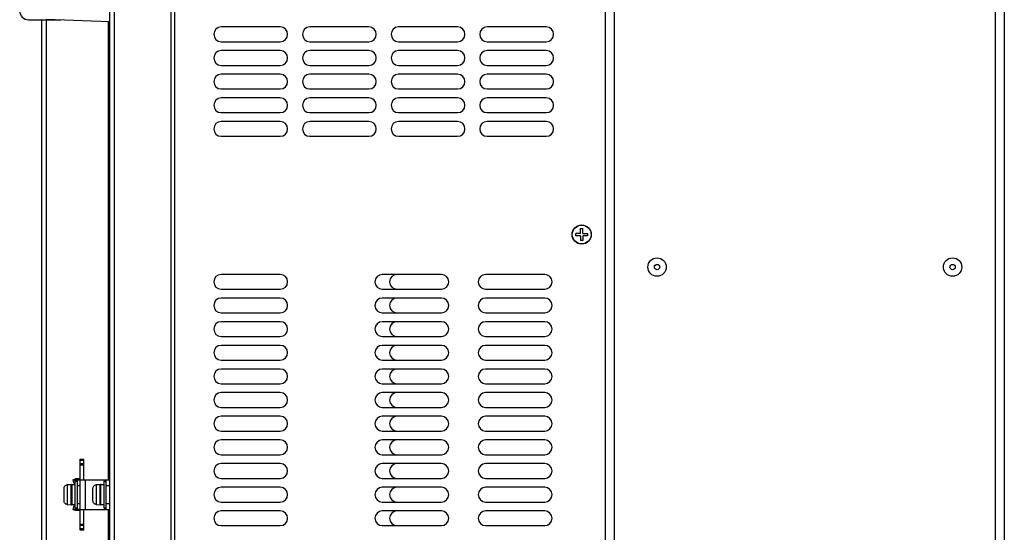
# Model space of a CAD drawing. Header units: millimetres. Extents: x 1 to 1591, y -395 to 1220.
# Tile 26 of 81: x 9 to 342, y 402 to 576. Entities that reach past the tile are written whole.
import ezdxf

# ---------------------------------------------------------------- set-up
doc = ezdxf.new("R2010")
doc.units = ezdxf.units.MM
doc.header["$LTSCALE"] = 65.395
for name, color, linetype in [('A_3X8_GBT12615_90_14_AM_0', 7, 'CONTINUOUS'), ('EARTHING_CLIP1_13_AM_0', 7, 'CONTINUOUS'), ('LD_KCCT_M4X8_13_AM_0', 7, 'CONTINUOUS'), ('LDZHJ_SZCYZT_M4X12_11_AM_0', 7, 'CONTINUOUS'), ('MANIFOLD_SOLID_BREP_133660_AM_0', 7, 'CONTINUOUS'), ('MANIFOLD_SOLID_BREP_165147_AM_0', 7, 'CONTINUOUS'), ('MANIFOLD_SOLID_BREP_410340_AM_0', 7, 'CONTINUOUS'), ('MANIFOLD_SOLID_BREP_5753_AM_0', 7, 'CONTINUOUS'), ('MANIFOLD_SOLID_BREP_95051_AM_0', 7, 'CONTINUOUS'), ('PL_EFC5610_IOCAE_CONVER_12_AM_0', 7, 'CONTINUOUS'), ('X610_37_IO_BASE-20150120_1_AM_0', 7, 'CONTINUOUS')]:
    doc.layers.add(name, color=color, linetype=linetype)

msp = doc.modelspace()

# ---------------------------------------------------------------- linework, layer by layer
at = {"layer": 'A_3X8_GBT12615_90_14_AM_0', "color": 7}
for centre, radius in [((224.66, 491.97), 3.12), ((324.66, 491.97), 3.12), ((224.66, 491.97), 0.9), ((324.66, 491.97), 0.9)]:
    msp.add_circle(centre, radius, dxfattribs=at)
at = {"layer": 'EARTHING_CLIP1_13_AM_0', "color": 7}
for p, q in [((26.94, 419.97), (27.89, 420.27)), ((26.94, 419.97), (29.48, 419.97)), ((29.24, 420.27), (27.89, 420.27)), ((28.44, 419.97), (28.44, 419.47)), ((29.24, 420.27), (28.48, 419.98)), ((28.48, 419.97), (28.48, 409.97)), ((29.48, 417.97), (28.48, 417.97)), ((26.94, 409.97), (27.89, 409.67)), ((29.48, 409.97), (26.94, 409.97)), ((28.44, 410.47), (28.44, 409.97)), ((28.48, 411.97), (29.48, 411.97)), ((29.24, 409.67), (28.48, 409.96)), ((27.89, 409.67), (29.24, 409.67))]:
    msp.add_line(p, q, dxfattribs=at)
for points in [[(29.48, 419.97), (29.47, 420.02), (29.45, 420.07), (29.42, 420.13), (29.37, 420.18), (29.31, 420.22), (29.24, 420.27)], [(29.24, 409.67), (29.31, 409.71), (29.37, 409.76), (29.42, 409.81), (29.45, 409.86), (29.47, 409.92), (29.48, 409.97)]]:
    msp.add_lwpolyline(points, dxfattribs=at)
for centre, start, end in [((36.48, 422.97), 197.4576, 207.4618), ((36.48, 406.97), 152.5382, 162.5424)]:
    msp.add_arc(centre, 10, start, end, dxfattribs=at)
at = {"layer": 'LD_KCCT_M4X8_13_AM_0', "color": 7}
for p, q in [((197.16, 502.57), (197.16, 503.37)), ((198.76, 503.37), (197.16, 503.37)), ((198.76, 503.37), (198.76, 504.97)), ((198.76, 504.97), (199.56, 504.97)), ((199.56, 503.37), (199.56, 504.97)), ((199.56, 503.37), (201.16, 503.37)), ((201.16, 503.37), (201.16, 502.57)), ((198.76, 502.57), (197.16, 502.57)), ((198.76, 502.57), (198.76, 500.97)), ((199.56, 500.97), (198.76, 500.97)), ((199.56, 502.57), (199.56, 500.97)), ((201.16, 502.57), (199.56, 502.57))]:
    msp.add_line(p, q, dxfattribs=at)
msp.add_circle((199.16, 502.97), 3.18, dxfattribs=at)
at = {"layer": 'LDZHJ_SZCYZT_M4X12_11_AM_0', "color": 7}
for p, q in [((23.98, 412.88), (23.98, 417.06)), ((25.08, 418.34), (26.36, 418.45)), ((25.08, 418.34), (25.08, 418.28)), ((26.36, 411.49), (26.36, 418.45)), ((26.58, 418.36), (26.58, 411.58)), ((26.58, 418.36), (27.68, 418.36)), ((27.68, 419.47), (27.68, 410.47)), ((27.68, 419.47), (28.48, 419.47)), ((33.78, 412.88), (33.78, 417.06)), ((34.88, 418.34), (36.16, 418.45)), ((34.88, 418.34), (34.88, 418.28)), ((36.16, 411.49), (36.16, 418.45)), ((36.38, 418.36), (36.38, 411.58)), ((36.38, 418.36), (37.48, 418.36)), ((37.48, 419.47), (37.48, 410.47)), ((37.48, 419.47), (38.28, 419.47)), ((25.08, 411.81), (25.08, 411.65)), ((25.08, 411.65), (25.08, 411.6)), ((25.08, 411.6), (26.36, 411.49)), ((26.58, 411.58), (27.68, 411.58)), ((27.68, 410.47), (28.48, 410.47)), ((34.88, 411.81), (34.88, 411.65)), ((34.88, 411.65), (34.88, 411.6)), ((34.88, 411.6), (36.16, 411.49)), ((36.38, 411.58), (37.48, 411.58)), ((37.48, 410.47), (38.28, 410.47))]:
    msp.add_line(p, q, dxfattribs=at)
for points in [[(23.98, 417.06), (24, 417.29), (24.06, 417.51), (24.16, 417.71), (24.3, 417.9), (24.47, 418.05), (24.66, 418.17), (24.86, 418.24), (25.08, 418.29)], [(25.08, 418.28), (25.08, 418.13), (25.08, 411.81)], [(33.78, 417.06), (33.8, 417.29), (33.86, 417.51), (33.96, 417.71), (34.1, 417.9), (34.27, 418.05), (34.46, 418.17), (34.66, 418.24), (34.88, 418.29)], [(34.88, 418.28), (34.88, 418.13), (34.88, 411.81)], [(25.08, 411.65), (24.86, 411.7), (24.65, 411.78), (24.46, 411.89), (24.3, 412.04), (24.16, 412.23), (24.06, 412.43), (24, 412.65), (23.98, 412.88)], [(34.88, 411.65), (34.66, 411.7), (34.45, 411.78), (34.26, 411.89), (34.1, 412.04), (33.96, 412.23), (33.86, 412.43), (33.8, 412.65), (33.78, 412.88)]]:
    msp.add_lwpolyline(points, dxfattribs=at)
for centre, start, end in [((26.38, 418.25), 15.8333, 95), ((36.18, 418.25), 15.8333, 95), ((26.38, 411.69), 265, 344.1667), ((36.18, 411.69), 265, 344.1667)]:
    msp.add_arc(centre, 0.2, start, end, dxfattribs=at)
at = {"layer": 'MANIFOLD_SOLID_BREP_133660_AM_0', "color": 7}
for p, q in [((29.48, 402.97), (29.48, 426.97)), ((29.48, 426.97), (30.68, 426.97)), ((30.68, 419.97), (30.68, 426.97)), ((30.68, 426.47), (29.48, 426.47)), ((29.48, 425.47), (30.68, 425.47)), ((30.68, 424.97), (29.48, 424.97)), ((29.48, 419.97), (39.48, 419.97)), ((31.18, 419.97), (31.18, 409.97)), ((37.78, 419.47), (37.78, 419.97)), ((38.28, 409.97), (38.28, 419.97)), ((39.48, 417.97), (38.28, 417.97)), ((29.48, 409.97), (39.48, 409.97)), ((30.68, 402.97), (30.68, 409.97)), ((37.78, 409.97), (37.78, 410.47)), ((38.28, 411.97), (39.48, 411.97)), ((29.48, 404.97), (30.68, 404.97)), ((30.68, 404.47), (29.48, 404.47)), ((29.48, 403.47), (30.68, 403.47)), ((30.68, 402.97), (29.48, 402.97))]:
    msp.add_line(p, q, dxfattribs=at)
at = {"layer": 'MANIFOLD_SOLID_BREP_165147_AM_0', "color": 7}
for centre in [(136.66, 486.97), (136.66, 478.97), (136.66, 470.97), (136.66, 462.97), (136.66, 454.97), (136.66, 446.97), (136.66, 438.97), (136.66, 430.97), (136.66, 422.97), (136.66, 414.97), (136.66, 406.97)]:
    msp.add_arc(centre, 2.5, 90, 270, dxfattribs=at)
at = {"layer": 'MANIFOLD_SOLID_BREP_410340_AM_0', "color": 7}
for p, q in [((40.98, 750.47), (40.98, 132.47)), ((60.16, 750.47), (60.16, 134.47)), ((16.48, 132.97), (16.48, 575.66)), ((17.98, 575.66), (17.98, 132.47)), ((38.98, 419.97), (38.98, 575.1)), ((39.48, 132.97), (39.48, 575.08)), ((38.98, 132.47), (38.98, 409.97))]:
    msp.add_line(p, q, dxfattribs=at)
at = {"layer": 'MANIFOLD_SOLID_BREP_5753_AM_0', "color": 7}
for p, q in [((339.16, 31.97), (339.16, 791.97)), ((342.16, 791.97), (342.16, 31.97)), ((210.16, 751.97), (210.16, 61.97))]:
    msp.add_line(p, q, dxfattribs=at)
at = {"layer": 'MANIFOLD_SOLID_BREP_95051_AM_0', "color": 7}
for p, q in [((207.16, 63.47), (207.16, 750.47)), ((61.36, 734.47), (61.36, 154.47)), ((97.16, 573.22), (77.16, 573.22)), ((127.16, 573.22), (107.16, 573.22)), ((157.16, 573.22), (137.16, 573.22)), ((187.16, 573.22), (167.16, 573.22)), ((77.16, 568.22), (97.16, 568.22)), ((107.16, 568.22), (127.16, 568.22)), ((137.16, 568.22), (157.16, 568.22)), ((167.16, 568.22), (187.16, 568.22)), ((97.16, 565.22), (77.16, 565.22)), ((127.16, 565.22), (107.16, 565.22)), ((157.16, 565.22), (137.16, 565.22)), ((187.16, 565.22), (167.16, 565.22)), ((77.16, 560.22), (97.16, 560.22)), ((107.16, 560.22), (127.16, 560.22)), ((137.16, 560.22), (157.16, 560.22)), ((167.16, 560.22), (187.16, 560.22)), ((97.16, 557.22), (77.16, 557.22)), ((127.16, 557.22), (107.16, 557.22)), ((157.16, 557.22), (137.16, 557.22)), ((187.16, 557.22), (167.16, 557.22)), ((77.16, 552.22), (97.16, 552.22)), ((107.16, 552.22), (127.16, 552.22)), ((137.16, 552.22), (157.16, 552.22)), ((167.16, 552.22), (187.16, 552.22)), ((97.16, 549.22), (77.16, 549.22)), ((127.16, 549.22), (107.16, 549.22)), ((157.16, 549.22), (137.16, 549.22)), ((187.16, 549.22), (167.16, 549.22)), ((77.16, 544.22), (97.16, 544.22)), ((107.16, 544.22), (127.16, 544.22)), ((137.16, 544.22), (157.16, 544.22)), ((167.16, 544.22), (187.16, 544.22)), ((97.16, 541.22), (77.16, 541.22)), ((127.16, 541.22), (107.16, 541.22)), ((157.16, 541.22), (137.16, 541.22)), ((187.16, 541.22), (167.16, 541.22)), ((77.16, 536.22), (97.16, 536.22)), ((107.16, 536.22), (127.16, 536.22)), ((137.16, 536.22), (157.16, 536.22)), ((167.16, 536.22), (187.16, 536.22)), ((97.16, 489.47), (77.16, 489.47)), ((151.66, 489.47), (131.66, 489.47)), ((186.66, 489.47), (166.66, 489.47)), ((77.16, 484.47), (97.16, 484.47)), ((131.66, 484.47), (151.66, 484.47)), ((166.66, 484.47), (186.66, 484.47)), ((97.16, 481.47), (77.16, 481.47)), ((151.66, 481.47), (131.66, 481.47)), ((186.66, 481.47), (166.66, 481.47)), ((77.16, 476.47), (97.16, 476.47)), ((131.66, 476.47), (151.66, 476.47)), ((166.66, 476.47), (186.66, 476.47)), ((97.16, 473.47), (77.16, 473.47)), ((151.66, 473.47), (131.66, 473.47)), ((186.66, 473.47), (166.66, 473.47)), ((77.16, 468.47), (97.16, 468.47)), ((131.66, 468.47), (151.66, 468.47)), ((166.66, 468.47), (186.66, 468.47)), ((97.16, 465.47), (77.16, 465.47)), ((151.66, 465.47), (131.66, 465.47)), ((186.66, 465.47), (166.66, 465.47)), ((77.16, 460.47), (97.16, 460.47)), ((131.66, 460.47), (151.66, 460.47)), ((166.66, 460.47), (186.66, 460.47)), ((97.16, 457.47), (77.16, 457.47)), ((151.66, 457.47), (131.66, 457.47)), ((186.66, 457.47), (166.66, 457.47)), ((77.16, 452.47), (97.16, 452.47)), ((131.66, 452.47), (151.66, 452.47)), ((166.66, 452.47), (186.66, 452.47)), ((97.16, 449.47), (77.16, 449.47)), ((151.66, 449.47), (131.66, 449.47)), ((186.66, 449.47), (166.66, 449.47)), ((77.16, 444.47), (97.16, 444.47)), ((131.66, 444.47), (151.66, 444.47)), ((166.66, 444.47), (186.66, 444.47)), ((97.16, 441.47), (77.16, 441.47)), ((151.66, 441.47), (131.66, 441.47)), ((186.66, 441.47), (166.66, 441.47)), ((77.16, 436.47), (97.16, 436.47)), ((97.16, 433.47), (77.16, 433.47)), ((131.66, 436.47), (151.66, 436.47)), ((151.66, 433.47), (131.66, 433.47)), ((166.66, 436.47), (186.66, 436.47)), ((186.66, 433.47), (166.66, 433.47)), ((77.16, 428.47), (97.16, 428.47)), ((131.66, 428.47), (151.66, 428.47)), ((166.66, 428.47), (186.66, 428.47)), ((97.16, 425.47), (77.16, 425.47)), ((151.66, 425.47), (131.66, 425.47)), ((186.66, 425.47), (166.66, 425.47)), ((77.16, 420.47), (97.16, 420.47)), ((131.66, 420.47), (151.66, 420.47)), ((166.66, 420.47), (186.66, 420.47)), ((97.16, 417.47), (77.16, 417.47)), ((151.66, 417.47), (131.66, 417.47)), ((186.66, 417.47), (166.66, 417.47)), ((77.16, 412.47), (97.16, 412.47)), ((131.66, 412.47), (151.66, 412.47)), ((166.66, 412.47), (186.66, 412.47)), ((97.16, 409.47), (77.16, 409.47)), ((151.66, 409.47), (131.66, 409.47)), ((186.66, 409.47), (166.66, 409.47)), ((77.16, 404.47), (97.16, 404.47)), ((131.66, 404.47), (151.66, 404.47)), ((166.66, 404.47), (186.66, 404.47))]:
    msp.add_line(p, q, dxfattribs=at)
msp.add_circle((199.16, 502.97), 3.25, dxfattribs=at)
for centre, start, end in [((77.16, 570.72), 90, 270), ((97.16, 570.72), 270, 90), ((107.16, 570.72), 90, 270), ((127.16, 570.72), 270, 90), ((137.16, 570.72), 90, 270), ((157.16, 570.72), 270, 90), ((167.16, 570.72), 90, 270), ((187.16, 570.72), 270, 90), ((77.16, 562.72), 90, 270), ((97.16, 562.72), 270, 90), ((107.16, 562.72), 90, 270), ((127.16, 562.72), 270, 90), ((137.16, 562.72), 90, 270), ((157.16, 562.72), 270, 90), ((167.16, 562.72), 90, 270), ((187.16, 562.72), 270, 90), ((77.16, 554.72), 90, 270), ((97.16, 554.72), 270, 90), ((107.16, 554.72), 90, 270), ((127.16, 554.72), 270, 90), ((137.16, 554.72), 90, 270), ((157.16, 554.72), 270, 90), ((167.16, 554.72), 90, 270), ((187.16, 554.72), 270, 90), ((77.16, 546.72), 90, 270), ((97.16, 546.72), 270, 90), ((107.16, 546.72), 90, 270), ((127.16, 546.72), 270, 90), ((137.16, 546.72), 90, 270), ((157.16, 546.72), 270, 90), ((167.16, 546.72), 90, 270), ((187.16, 546.72), 270, 90), ((77.16, 538.72), 90, 270), ((97.16, 538.72), 270, 90), ((107.16, 538.72), 90, 270), ((127.16, 538.72), 270, 90), ((137.16, 538.72), 90, 270), ((157.16, 538.72), 270, 90), ((167.16, 538.72), 90, 270), ((187.16, 538.72), 270, 90), ((77.16, 486.97), 90, 270), ((97.16, 486.97), 270, 90), ((131.66, 486.97), 90, 270), ((151.66, 486.97), 270, 90), ((166.66, 486.97), 90, 270), ((186.66, 486.97), 270, 90), ((77.16, 478.97), 90, 270), ((97.16, 478.97), 270, 90), ((131.66, 478.97), 90, 270), ((151.66, 478.97), 270, 90), ((166.66, 478.97), 90, 270), ((186.66, 478.97), 270, 90), ((77.16, 470.97), 90, 270), ((97.16, 470.97), 270, 90), ((131.66, 470.97), 90, 270), ((151.66, 470.97), 270, 90), ((166.66, 470.97), 90, 270), ((186.66, 470.97), 270, 90), ((77.16, 462.97), 90, 270), ((97.16, 462.97), 270, 90), ((131.66, 462.97), 90, 270), ((151.66, 462.97), 270, 90), ((166.66, 462.97), 90, 270), ((186.66, 462.97), 270, 90), ((77.16, 454.97), 90, 270), ((97.16, 454.97), 270, 90), ((131.66, 454.97), 90, 270), ((151.66, 454.97), 270, 90), ((166.66, 454.97), 90, 270), ((186.66, 454.97), 270, 90), ((77.16, 446.97), 90, 270), ((97.16, 446.97), 270, 90), ((131.66, 446.97), 90, 270), ((151.66, 446.97), 270, 90), ((166.66, 446.97), 90, 270), ((186.66, 446.97), 270, 90), ((77.16, 438.97), 90, 270), ((97.16, 438.97), 270, 90), ((131.66, 438.97), 90, 270), ((151.66, 438.97), 270, 90), ((166.66, 438.97), 90, 270), ((186.66, 438.97), 270, 90), ((77.16, 430.97), 90, 270), ((97.16, 430.97), 270, 90), ((131.66, 430.97), 90, 270), ((151.66, 430.97), 270, 90), ((166.66, 430.97), 90, 270), ((186.66, 430.97), 270, 90), ((77.16, 422.97), 90, 270), ((97.16, 422.97), 270, 90), ((131.66, 422.97), 90, 270), ((151.66, 422.97), 270, 90), ((166.66, 422.97), 90, 270), ((186.66, 422.97), 270, 90), ((77.16, 414.97), 90, 270), ((97.16, 414.97), 270, 90), ((131.66, 414.97), 90, 270), ((151.66, 414.97), 270, 90), ((166.66, 414.97), 90, 270), ((186.66, 414.97), 270, 90), ((77.16, 406.97), 90, 270), ((97.16, 406.97), 270, 90), ((131.66, 406.97), 90, 270), ((151.66, 406.97), 270, 90), ((166.66, 406.97), 90, 270), ((186.66, 406.97), 270, 90)]:
    msp.add_arc(centre, 2.5, start, end, dxfattribs=at)
at = {"layer": 'PL_EFC5610_IOCAE_CONVER_12_AM_0', "color": 7}
msp.add_line((11.98, 575.66), (22.87, 575.66), dxfattribs=at)
msp.add_arc((11.98, 578.66), 3, 180, 270, dxfattribs=at)
at = {"layer": 'X610_37_IO_BASE-20150120_1_AM_0', "color": 7}
for p, q in [((39.48, 575.08), (39.48, 751.47)), ((17.95, 575.84), (39.48, 575.08))]:
    msp.add_line(p, q, dxfattribs=at)

doc.saveas('drawing.dxf')
